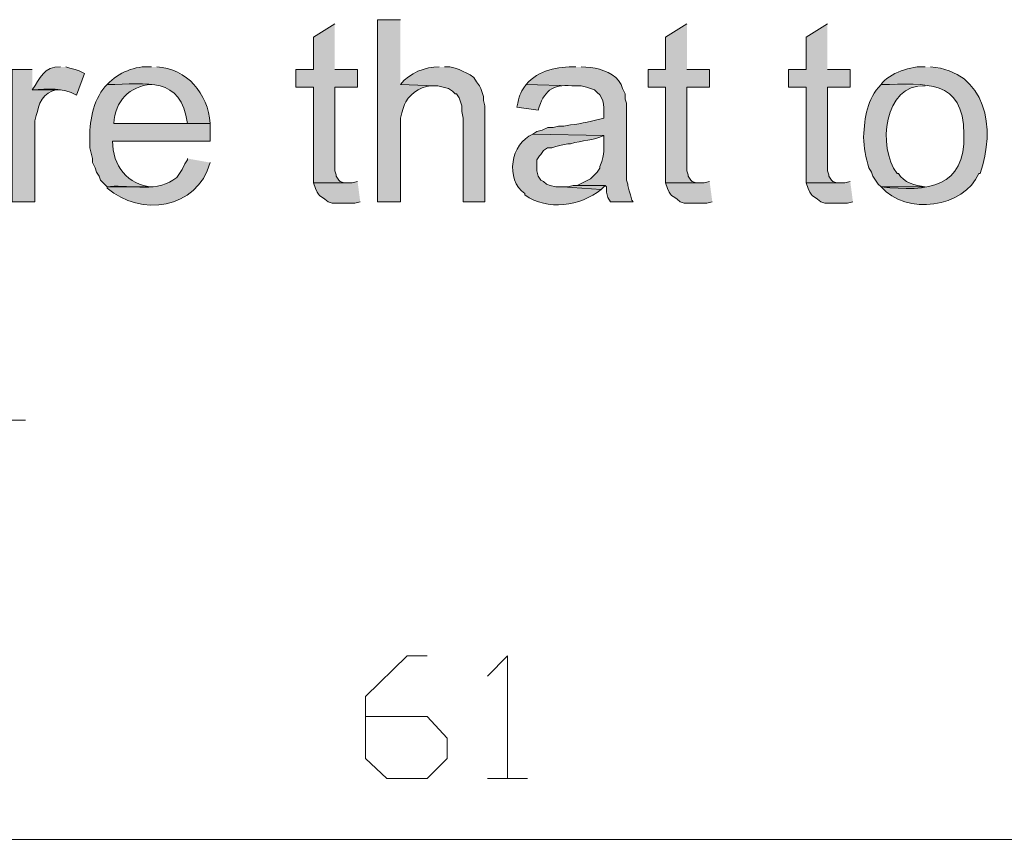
# Model space of a CAD drawing. Header units: inches. Extents: x 1352 to 2050, y -1711 to -1289.
# Tile 27 of 256: x 1429 to 1444, y -1425 to -1412. Entities that reach past the tile are written whole.
import ezdxf

# ---------------------------------------------------------------- set-up
doc = ezdxf.new("R2010")
doc.units = ezdxf.units.IN
doc.header["$MEASUREMENT"] = 0
doc.layers.add('图层 1', color=7, linetype='Continuous')

# ---------------------------------------------------------------- blocks, each defined once
blk = doc.blocks.new('block 5')
at = {"layer": '图层 1', "true_color": 0x221814}
h = blk.add_hatch(color=250, dxfattribs=at)
edge = h.paths.add_edge_path()
edge.add_spline(control_points=[(1434.495, -1412.459), (1434.495, -1412.459), (1434.138, -1412.459), (1434.138, -1412.459), (1434.138, -1412.459), (1434.138, -1415.317), (1434.138, -1415.317), (1434.138, -1415.317), (1434.495, -1415.317), (1434.495, -1415.317), (1434.495, -1415.317), (1434.495, -1414.004), (1434.495, -1414.004), (1434.495, -1414.004), (1434.516, -1413.92), (1434.516, -1413.92), (1434.516, -1413.92), (1434.537, -1413.856), (1434.537, -1413.856), (1434.537, -1413.856), (1434.558, -1413.792), (1434.558, -1413.792), (1434.558, -1413.792), (1434.579, -1413.75), (1434.579, -1413.75), (1434.671, -1413.59), (1434.86, -1413.487), (1435.042, -1413.496), (1435.042, -1413.496), (1434.495, -1413.475), (1434.495, -1413.475)], knot_values=[0, 0, 0, 0, 0.352778, 0.352778, 0.352778, 0.705556, 0.705556, 0.705556, 1.058333, 1.058333, 1.058333, 1.411111, 1.411111, 1.411111, 1.763889, 1.763889, 1.763889, 2.116667, 2.116667, 2.116667, 2.469444, 2.469444, 2.469444, 2.822222, 2.822222, 2.822222, 3.175, 3.175, 3.175, 3.527778, 3.527778, 3.527778, 3.527778], degree=3, periodic=0)
edge.add_line((1434.495, -1413.475), (1434.495, -1412.459))
for points in [[(1433.465, -1412.523), (1433.129, -1412.734), (1433.129, -1413.242), (1432.856, -1413.242), (1432.856, -1413.518), (1433.129, -1413.518), (1433.129, -1415.02), (1433.654, -1415.02), (1433.612, -1415.02), (1433.549, -1414.999), (1433.528, -1414.978), (1433.486, -1414.914), (1433.486, -1414.893), (1433.465, -1414.83), (1433.465, -1413.518), (1433.823, -1413.518), (1433.823, -1413.242), (1433.465, -1413.242)], [(1438.994, -1412.523), (1438.657, -1412.734), (1438.657, -1413.242), (1438.384, -1413.242), (1438.384, -1413.518), (1438.657, -1413.518), (1438.657, -1415.02), (1439.183, -1415.02), (1439.141, -1415.02), (1439.078, -1414.999), (1439.057, -1414.978), (1439.015, -1414.914), (1439.015, -1414.893), (1438.994, -1414.83), (1438.994, -1413.518), (1439.351, -1413.518), (1439.351, -1413.242), (1438.994, -1413.242)], [(1441.201, -1412.523), (1440.865, -1412.734), (1440.865, -1413.242), (1440.591, -1413.242), (1440.591, -1413.518), (1440.865, -1413.518), (1440.865, -1415.02), (1441.39, -1415.02), (1441.348, -1415.02), (1441.285, -1414.999), (1441.264, -1414.978), (1441.222, -1414.914), (1441.222, -1414.893), (1441.201, -1414.83), (1441.201, -1413.518), (1441.559, -1413.518), (1441.559, -1413.242), (1441.201, -1413.242)], [(1437.27, -1415.062), (1437.207, -1415.062), (1437.123, -1415.084), (1437.039, -1415.084), (1437.649, -1415.126), (1437.711, -1415.062)]]:
    blk.add_hatch(color=250, dxfattribs=at).paths.add_polyline_path(points)
h = blk.add_hatch(color=250, dxfattribs=at)
edge = h.paths.add_edge_path()
edge.add_spline(control_points=[(1428.714, -1413.242), (1428.714, -1413.242), (1428.399, -1413.242), (1428.399, -1413.242), (1428.399, -1413.242), (1428.399, -1415.317), (1428.399, -1415.317), (1428.399, -1415.317), (1428.756, -1415.317), (1428.756, -1415.317), (1428.756, -1415.317), (1428.756, -1414.047), (1428.756, -1414.047), (1428.756, -1414.047), (1428.778, -1413.962), (1428.778, -1413.962), (1428.778, -1413.962), (1428.798, -1413.899), (1428.798, -1413.899), (1428.814, -1413.72), (1428.968, -1413.539), (1429.155, -1413.56), (1429.155, -1413.56), (1428.714, -1413.56), (1428.714, -1413.56)], knot_values=[0, 0, 0, 0, 0.352778, 0.352778, 0.352778, 0.705556, 0.705556, 0.705556, 1.058333, 1.058333, 1.058333, 1.411111, 1.411111, 1.411111, 1.763889, 1.763889, 1.763889, 2.116667, 2.116667, 2.116667, 2.469444, 2.469444, 2.469444, 2.822222, 2.822222, 2.822222, 2.822222], degree=3, periodic=0)
edge.add_line((1428.714, -1413.56), (1428.714, -1413.242))
h = blk.add_hatch(color=250, dxfattribs=at)
edge = h.paths.add_edge_path()
edge.add_spline(control_points=[(1429.156, -1413.2), (1428.898, -1413.189), (1428.836, -1413.383), (1428.715, -1413.56), (1428.964, -1413.554), (1429.191, -1413.515), (1429.408, -1413.645), (1429.408, -1413.645), (1429.534, -1413.306), (1429.534, -1413.306), (1429.534, -1413.306), (1429.45, -1413.264), (1429.45, -1413.264), (1429.45, -1413.264), (1429.387, -1413.242), (1429.387, -1413.242), (1429.387, -1413.242), (1429.303, -1413.221), (1429.303, -1413.221), (1429.303, -1413.221), (1429.24, -1413.2), (1429.24, -1413.2)], knot_values=[0, 0, 0, 0, 0.352778, 0.352778, 0.352778, 0.705556, 0.705556, 0.705556, 1.058333, 1.058333, 1.058333, 1.411111, 1.411111, 1.411111, 1.763889, 1.763889, 1.763889, 2.116667, 2.116667, 2.116667, 2.469444, 2.469444, 2.469444, 2.469444], degree=3, periodic=0)
edge.add_line((1429.24, -1413.2), (1429.156, -1413.2))
h = blk.add_hatch(color=250, dxfattribs=at)
edge = h.paths.add_edge_path()
edge.add_spline(control_points=[(1430.585, -1413.2), (1430.324, -1413.178), (1430.071, -1413.29), (1429.892, -1413.475), (1430.535, -1413.478), (1431.048, -1413.333), (1431.153, -1414.089), (1431.153, -1414.089), (1429.997, -1414.089), (1429.997, -1414.089), (1429.997, -1414.089), (1431.51, -1414.089), (1431.51, -1414.089), (1431.475, -1413.615), (1431.144, -1413.231), (1430.669, -1413.2)], knot_values=[0, 0, 0, 0, 0.352778, 0.352778, 0.352778, 0.705556, 0.705556, 0.705556, 1.058333, 1.058333, 1.058333, 1.411111, 1.411111, 1.411111, 1.763889, 1.763889, 1.763889, 1.763889], degree=3, periodic=0)
edge.add_line((1430.669, -1413.2), (1430.585, -1413.2))
h = blk.add_hatch(color=250, dxfattribs=at)
edge = h.paths.add_edge_path()
edge.add_spline(control_points=[(1435.105, -1413.2), (1434.876, -1413.201), (1434.647, -1413.291), (1434.495, -1413.475), (1434.495, -1413.475), (1435.042, -1413.496), (1435.042, -1413.496), (1435.042, -1413.496), (1435.084, -1413.496), (1435.084, -1413.496), (1435.084, -1413.496), (1435.252, -1413.539), (1435.252, -1413.539), (1435.252, -1413.539), (1435.315, -1413.581), (1435.315, -1413.581), (1435.315, -1413.581), (1435.357, -1413.623), (1435.357, -1413.623), (1435.357, -1413.623), (1435.378, -1413.623), (1435.378, -1413.623), (1435.378, -1413.623), (1435.42, -1413.687), (1435.42, -1413.687), (1435.42, -1413.687), (1435.441, -1413.75), (1435.441, -1413.75), (1435.441, -1413.75), (1435.462, -1413.813), (1435.462, -1413.813), (1435.462, -1413.813), (1435.462, -1413.898), (1435.462, -1413.898), (1435.462, -1413.898), (1435.483, -1414.004), (1435.483, -1414.004), (1435.483, -1414.004), (1435.483, -1415.317), (1435.483, -1415.317), (1435.483, -1415.317), (1435.82, -1415.317), (1435.82, -1415.317), (1435.82, -1415.317), (1435.82, -1413.813), (1435.82, -1413.813), (1435.82, -1413.813), (1435.798, -1413.729), (1435.798, -1413.729), (1435.798, -1413.729), (1435.798, -1413.665), (1435.798, -1413.665), (1435.798, -1413.665), (1435.778, -1413.602), (1435.778, -1413.602), (1435.778, -1413.602), (1435.756, -1413.539), (1435.756, -1413.539), (1435.756, -1413.539), (1435.736, -1413.496), (1435.736, -1413.496), (1435.736, -1413.496), (1435.693, -1413.433), (1435.693, -1413.433), (1435.693, -1413.433), (1435.651, -1413.369), (1435.651, -1413.369), (1435.651, -1413.369), (1435.589, -1413.327), (1435.589, -1413.327), (1435.589, -1413.327), (1435.42, -1413.242), (1435.42, -1413.242), (1435.42, -1413.242), (1435.357, -1413.221), (1435.357, -1413.221), (1435.357, -1413.221), (1435.273, -1413.2), (1435.273, -1413.2), (1435.273, -1413.2), (1435.189, -1413.2), (1435.189, -1413.2)], knot_values=[0, 0, 0, 0, 0.352778, 0.352778, 0.352778, 0.705556, 0.705556, 0.705556, 1.058333, 1.058333, 1.058333, 1.411111, 1.411111, 1.411111, 1.763889, 1.763889, 1.763889, 2.116667, 2.116667, 2.116667, 2.469444, 2.469444, 2.469444, 2.822222, 2.822222, 2.822222, 3.175, 3.175, 3.175, 3.527778, 3.527778, 3.527778, 3.880556, 3.880556, 3.880556, 4.233333, 4.233333, 4.233333, 4.586111, 4.586111, 4.586111, 4.938889, 4.938889, 4.938889, 5.291667, 5.291667, 5.291667, 5.644444, 5.644444, 5.644444, 5.997222, 5.997222, 5.997222, 6.35, 6.35, 6.35, 6.702778, 6.702778, 6.702778, 7.055556, 7.055556, 7.055556, 7.408333, 7.408333, 7.408333, 7.761111, 7.761111, 7.761111, 8.113889, 8.113889, 8.113889, 8.466667, 8.466667, 8.466667, 8.819444, 8.819444, 8.819444, 9.172222, 9.172222, 9.172222, 9.525, 9.525, 9.525, 9.525], degree=3, periodic=0)
edge.add_line((1435.189, -1413.2), (1435.105, -1413.2))
h = blk.add_hatch(color=250, dxfattribs=at)
edge = h.paths.add_edge_path()
edge.add_spline(control_points=[(1437.249, -1413.2), (1436.972, -1413.193), (1436.658, -1413.249), (1436.471, -1413.475), (1436.471, -1413.475), (1437.186, -1413.496), (1437.186, -1413.496), (1437.186, -1413.496), (1437.333, -1413.496), (1437.333, -1413.496), (1437.333, -1413.496), (1437.417, -1413.517), (1437.417, -1413.517), (1437.417, -1413.517), (1437.543, -1413.56), (1437.543, -1413.56), (1437.543, -1413.56), (1437.585, -1413.602), (1437.585, -1413.602), (1437.713, -1413.694), (1437.689, -1413.866), (1437.69, -1414.004), (1437.516, -1414.043), (1437.346, -1414.094), (1437.165, -1414.11), (1437.165, -1414.11), (1437.06, -1414.131), (1437.06, -1414.131), (1437.06, -1414.131), (1436.976, -1414.131), (1436.976, -1414.131), (1436.976, -1414.131), (1436.892, -1414.152), (1436.892, -1414.152), (1436.892, -1414.152), (1436.808, -1414.152), (1436.808, -1414.152), (1436.808, -1414.152), (1436.723, -1414.194), (1436.723, -1414.194), (1436.723, -1414.194), (1436.639, -1414.216), (1436.639, -1414.216), (1436.639, -1414.216), (1436.576, -1414.258), (1436.576, -1414.258), (1436.576, -1414.258), (1437.69, -1414.28), (1437.69, -1414.28), (1437.684, -1414.529), (1437.718, -1414.523), (1437.628, -1414.766), (1437.628, -1414.766), (1437.628, -1414.788), (1437.628, -1414.788), (1437.628, -1414.788), (1437.585, -1414.851), (1437.585, -1414.851), (1437.585, -1414.851), (1437.48, -1414.957), (1437.48, -1414.957), (1437.48, -1414.957), (1437.27, -1415.062), (1437.27, -1415.062), (1437.27, -1415.062), (1437.712, -1415.062), (1437.712, -1415.062), (1437.712, -1415.062), (1437.733, -1415.084), (1437.733, -1415.084), (1437.733, -1415.084), (1437.733, -1415.169), (1437.733, -1415.169), (1437.733, -1415.169), (1437.753, -1415.253), (1437.753, -1415.253), (1437.753, -1415.253), (1437.795, -1415.317), (1437.795, -1415.317), (1437.795, -1415.317), (1438.153, -1415.317), (1438.153, -1415.317), (1438.153, -1415.317), (1438.132, -1415.295), (1438.132, -1415.295), (1438.132, -1415.295), (1438.111, -1415.211), (1438.111, -1415.211), (1438.111, -1415.211), (1438.09, -1415.147), (1438.09, -1415.147), (1438.09, -1415.147), (1438.069, -1415.062), (1438.069, -1415.062), (1438.069, -1415.062), (1438.069, -1415.042), (1438.069, -1415.042), (1438.069, -1415.042), (1438.048, -1414.978), (1438.048, -1414.978), (1438.048, -1414.978), (1438.048, -1414.936), (1438.048, -1414.936), (1438.048, -1414.936), (1438.048, -1413.856), (1438.048, -1413.856), (1438.048, -1413.856), (1438.048, -1413.772), (1438.048, -1413.772), (1438.048, -1413.772), (1438.027, -1413.708), (1438.027, -1413.708), (1438.027, -1413.708), (1438.027, -1413.623), (1438.027, -1413.623), (1438.027, -1413.623), (1437.985, -1413.539), (1437.985, -1413.539), (1437.985, -1413.539), (1437.963, -1413.475), (1437.963, -1413.475), (1437.963, -1413.475), (1437.922, -1413.412), (1437.922, -1413.412), (1437.922, -1413.412), (1437.88, -1413.369), (1437.88, -1413.369), (1437.722, -1413.243), (1437.531, -1413.203), (1437.333, -1413.2)], knot_values=[0, 0, 0, 0, 0.352778, 0.352778, 0.352778, 0.705556, 0.705556, 0.705556, 1.058333, 1.058333, 1.058333, 1.411111, 1.411111, 1.411111, 1.763889, 1.763889, 1.763889, 2.116667, 2.116667, 2.116667, 2.469444, 2.469444, 2.469444, 2.822222, 2.822222, 2.822222, 3.175, 3.175, 3.175, 3.527778, 3.527778, 3.527778, 3.880556, 3.880556, 3.880556, 4.233333, 4.233333, 4.233333, 4.586111, 4.586111, 4.586111, 4.938889, 4.938889, 4.938889, 5.291667, 5.291667, 5.291667, 5.644444, 5.644444, 5.644444, 5.997222, 5.997222, 5.997222, 6.35, 6.35, 6.35, 6.702778, 6.702778, 6.702778, 7.055556, 7.055556, 7.055556, 7.408333, 7.408333, 7.408333, 7.761111, 7.761111, 7.761111, 8.113889, 8.113889, 8.113889, 8.466667, 8.466667, 8.466667, 8.819444, 8.819444, 8.819444, 9.172222, 9.172222, 9.172222, 9.525, 9.525, 9.525, 9.877778, 9.877778, 9.877778, 10.230556, 10.230556, 10.230556, 10.583333, 10.583333, 10.583333, 10.936111, 10.936111, 10.936111, 11.288889, 11.288889, 11.288889, 11.641667, 11.641667, 11.641667, 11.994444, 11.994444, 11.994444, 12.347222, 12.347222, 12.347222, 12.7, 12.7, 12.7, 13.052778, 13.052778, 13.052778, 13.405556, 13.405556, 13.405556, 13.758333, 13.758333, 13.758333, 14.111111, 14.111111, 14.111111, 14.463889, 14.463889, 14.463889, 14.816667, 14.816667, 14.816667, 15.169444, 15.169444, 15.169444, 15.169444], degree=3, periodic=0)
edge.add_line((1437.333, -1413.2), (1437.249, -1413.2))
h = blk.add_hatch(color=250, dxfattribs=at)
edge = h.paths.add_edge_path()
edge.add_spline(control_points=[(1442.736, -1413.2), (1442.535, -1413.174), (1442.162, -1413.303), (1442.042, -1413.475), (1442.756, -1413.477), (1443.332, -1413.372), (1443.345, -1414.258), (1443.369, -1415.103), (1442.783, -1415.163), (1442.042, -1415.084), (1442.429, -1415.534), (1443.354, -1415.417), (1443.577, -1414.872), (1443.577, -1414.872), (1443.597, -1414.872), (1443.597, -1414.872), (1443.854, -1414.171), (1443.694, -1413.265), (1442.819, -1413.2)], knot_values=[0, 0, 0, 0, 0.352778, 0.352778, 0.352778, 0.705556, 0.705556, 0.705556, 1.058333, 1.058333, 1.058333, 1.411111, 1.411111, 1.411111, 1.763889, 1.763889, 1.763889, 2.116667, 2.116667, 2.116667, 2.116667], degree=3, periodic=0)
edge.add_line((1442.819, -1413.2), (1442.736, -1413.2))
h = blk.add_hatch(color=250, dxfattribs=at)
edge = h.paths.add_edge_path()
edge.add_spline(control_points=[(1429.892, -1413.475), (1429.693, -1413.667), (1429.608, -1414.032), (1429.619, -1414.301), (1429.619, -1414.301), (1429.619, -1414.47), (1429.619, -1414.47), (1429.619, -1414.47), (1429.661, -1414.639), (1429.661, -1414.639), (1429.661, -1414.639), (1429.661, -1414.703), (1429.661, -1414.703), (1429.661, -1414.703), (1429.702, -1414.787), (1429.702, -1414.787), (1429.702, -1414.787), (1429.723, -1414.851), (1429.723, -1414.851), (1429.723, -1414.851), (1429.766, -1414.914), (1429.766, -1414.914), (1429.766, -1414.914), (1429.786, -1414.978), (1429.786, -1414.978), (1429.786, -1414.978), (1429.892, -1415.084), (1429.892, -1415.084), (1429.892, -1415.084), (1430.606, -1415.084), (1430.606, -1415.084), (1430.206, -1415.06), (1429.978, -1414.751), (1429.975, -1414.364), (1429.975, -1414.364), (1431.51, -1414.364), (1431.51, -1414.364), (1431.51, -1414.364), (1431.51, -1414.089), (1431.51, -1414.089), (1431.51, -1414.089), (1429.997, -1414.089), (1429.997, -1414.089), (1430.011, -1413.739), (1430.239, -1413.501), (1430.585, -1413.475)], knot_values=[0, 0, 0, 0, 0.352778, 0.352778, 0.352778, 0.705556, 0.705556, 0.705556, 1.058333, 1.058333, 1.058333, 1.411111, 1.411111, 1.411111, 1.763889, 1.763889, 1.763889, 2.116667, 2.116667, 2.116667, 2.469444, 2.469444, 2.469444, 2.822222, 2.822222, 2.822222, 3.175, 3.175, 3.175, 3.527778, 3.527778, 3.527778, 3.880556, 3.880556, 3.880556, 4.233333, 4.233333, 4.233333, 4.586111, 4.586111, 4.586111, 4.938889, 4.938889, 4.938889, 5.291667, 5.291667, 5.291667, 5.291667], degree=3, periodic=0)
edge.add_line((1430.585, -1413.475), (1429.892, -1413.475))
h = blk.add_hatch(color=250, dxfattribs=at)
edge = h.paths.add_edge_path()
edge.add_spline(control_points=[(1436.471, -1413.475), (1436.348, -1413.646), (1436.378, -1413.634), (1436.324, -1413.835), (1436.324, -1413.835), (1436.66, -1413.878), (1436.66, -1413.878), (1436.742, -1413.586), (1436.88, -1413.468), (1437.186, -1413.496)], knot_values=[0, 0, 0, 0, 0.352778, 0.352778, 0.352778, 0.705556, 0.705556, 0.705556, 1.058333, 1.058333, 1.058333, 1.058333], degree=3, periodic=0)
edge.add_line((1437.186, -1413.496), (1436.471, -1413.475))
h = blk.add_hatch(color=250, dxfattribs=at)
edge = h.paths.add_edge_path()
edge.add_spline(control_points=[(1442.042, -1413.475), (1441.82, -1413.72), (1441.783, -1413.977), (1441.769, -1414.301), (1441.774, -1414.473), (1441.802, -1414.622), (1441.853, -1414.787), (1441.853, -1414.787), (1441.895, -1414.851), (1441.895, -1414.851), (1441.895, -1414.851), (1441.916, -1414.914), (1441.916, -1414.914), (1441.916, -1414.914), (1442, -1415.041), (1442, -1415.041), (1442, -1415.041), (1442.042, -1415.084), (1442.042, -1415.084), (1442.042, -1415.084), (1442.735, -1415.084), (1442.735, -1415.084), (1442.584, -1415.059), (1442.397, -1415.02), (1442.315, -1414.872), (1442.315, -1414.872), (1442.294, -1414.872), (1442.294, -1414.872), (1441.982, -1414.464), (1442.082, -1413.467), (1442.735, -1413.496)], knot_values=[0, 0, 0, 0, 0.352778, 0.352778, 0.352778, 0.705556, 0.705556, 0.705556, 1.058333, 1.058333, 1.058333, 1.411111, 1.411111, 1.411111, 1.763889, 1.763889, 1.763889, 2.116667, 2.116667, 2.116667, 2.469444, 2.469444, 2.469444, 2.822222, 2.822222, 2.822222, 3.175, 3.175, 3.175, 3.527778, 3.527778, 3.527778, 3.527778], degree=3, periodic=0)
edge.add_line((1442.735, -1413.496), (1442.042, -1413.475))
h = blk.add_hatch(color=250, dxfattribs=at)
edge = h.paths.add_edge_path()
edge.add_spline(control_points=[(1436.576, -1414.258), (1436.227, -1414.39), (1436.135, -1414.976), (1436.45, -1415.19), (1436.45, -1415.19), (1436.45, -1415.211), (1436.45, -1415.211), (1436.804, -1415.465), (1437.318, -1415.388), (1437.649, -1415.126), (1437.649, -1415.126), (1437.039, -1415.084), (1437.039, -1415.084), (1437.039, -1415.084), (1436.934, -1415.084), (1436.934, -1415.084), (1436.934, -1415.084), (1436.849, -1415.062), (1436.849, -1415.062), (1436.849, -1415.062), (1436.787, -1415.042), (1436.787, -1415.042), (1436.787, -1415.042), (1436.745, -1414.999), (1436.745, -1414.999), (1436.745, -1414.999), (1436.702, -1414.978), (1436.702, -1414.978), (1436.702, -1414.978), (1436.66, -1414.914), (1436.66, -1414.914), (1436.66, -1414.914), (1436.64, -1414.83), (1436.64, -1414.83), (1436.64, -1414.83), (1436.64, -1414.661), (1436.64, -1414.661), (1436.64, -1414.661), (1436.682, -1414.597), (1436.682, -1414.597), (1436.682, -1414.597), (1436.702, -1414.575), (1436.702, -1414.575), (1436.702, -1414.575), (1436.745, -1414.512), (1436.745, -1414.512), (1436.745, -1414.512), (1436.807, -1414.47), (1436.807, -1414.47), (1436.807, -1414.47), (1436.871, -1414.47), (1436.871, -1414.47), (1436.871, -1414.47), (1436.934, -1414.449), (1436.934, -1414.449), (1436.934, -1414.449), (1437.018, -1414.427), (1437.018, -1414.427), (1437.018, -1414.427), (1437.123, -1414.407), (1437.123, -1414.407), (1437.123, -1414.407), (1437.165, -1414.407), (1437.165, -1414.407), (1437.357, -1414.352), (1437.523, -1414.354), (1437.69, -1414.28)], knot_values=[0, 0, 0, 0, 0.352778, 0.352778, 0.352778, 0.705556, 0.705556, 0.705556, 1.058333, 1.058333, 1.058333, 1.411111, 1.411111, 1.411111, 1.763889, 1.763889, 1.763889, 2.116667, 2.116667, 2.116667, 2.469444, 2.469444, 2.469444, 2.822222, 2.822222, 2.822222, 3.175, 3.175, 3.175, 3.527778, 3.527778, 3.527778, 3.880556, 3.880556, 3.880556, 4.233333, 4.233333, 4.233333, 4.586111, 4.586111, 4.586111, 4.938889, 4.938889, 4.938889, 5.291667, 5.291667, 5.291667, 5.644444, 5.644444, 5.644444, 5.997222, 5.997222, 5.997222, 6.35, 6.35, 6.35, 6.702778, 6.702778, 6.702778, 7.055556, 7.055556, 7.055556, 7.408333, 7.408333, 7.408333, 7.761111, 7.761111, 7.761111, 7.761111], degree=3, periodic=0)
edge.add_line((1437.69, -1414.28), (1436.576, -1414.258))
h = blk.add_hatch(color=250, dxfattribs=at)
edge = h.paths.add_edge_path()
edge.add_spline(control_points=[(1431.153, -1414.639), (1431.153, -1414.639), (1431.153, -1414.66), (1431.153, -1414.66), (1431.153, -1414.66), (1431.111, -1414.724), (1431.111, -1414.724), (1431.111, -1414.724), (1431.069, -1414.809), (1431.069, -1414.809), (1431.069, -1414.809), (1431.027, -1414.872), (1431.027, -1414.872), (1431.027, -1414.872), (1430.984, -1414.936), (1430.984, -1414.936), (1430.984, -1414.936), (1430.922, -1414.978), (1430.922, -1414.978), (1430.644, -1415.175), (1430.163, -1415.039), (1429.892, -1415.084), (1429.892, -1415.084), (1429.892, -1415.105), (1429.892, -1415.105), (1430.416, -1415.554), (1431.3, -1415.44), (1431.51, -1414.703)], knot_values=[0, 0, 0, 0, 0.352778, 0.352778, 0.352778, 0.705556, 0.705556, 0.705556, 1.058333, 1.058333, 1.058333, 1.411111, 1.411111, 1.411111, 1.763889, 1.763889, 1.763889, 2.116667, 2.116667, 2.116667, 2.469444, 2.469444, 2.469444, 2.822222, 2.822222, 2.822222, 3.175, 3.175, 3.175, 3.175], degree=3, periodic=0)
edge.add_line((1431.51, -1414.703), (1431.153, -1414.639))
h = blk.add_hatch(color=250, dxfattribs=at)
edge = h.paths.add_edge_path()
edge.add_spline(control_points=[(1433.823, -1414.999), (1433.823, -1414.999), (1433.738, -1415.02), (1433.738, -1415.02), (1433.738, -1415.02), (1433.129, -1415.02), (1433.129, -1415.02), (1433.232, -1415.302), (1433.208, -1415.175), (1433.36, -1415.317), (1433.36, -1415.317), (1433.423, -1415.338), (1433.423, -1415.338), (1433.423, -1415.338), (1433.781, -1415.338), (1433.781, -1415.338), (1433.781, -1415.338), (1433.865, -1415.317), (1433.865, -1415.317)], knot_values=[0, 0, 0, 0, 0.352778, 0.352778, 0.352778, 0.705556, 0.705556, 0.705556, 1.058333, 1.058333, 1.058333, 1.411111, 1.411111, 1.411111, 1.763889, 1.763889, 1.763889, 2.116667, 2.116667, 2.116667, 2.116667], degree=3, periodic=0)
edge.add_line((1433.865, -1415.317), (1433.823, -1414.999))
h = blk.add_hatch(color=250, dxfattribs=at)
edge = h.paths.add_edge_path()
edge.add_spline(control_points=[(1439.351, -1414.999), (1439.351, -1414.999), (1439.267, -1415.02), (1439.267, -1415.02), (1439.267, -1415.02), (1438.657, -1415.02), (1438.657, -1415.02), (1438.761, -1415.302), (1438.737, -1415.175), (1438.888, -1415.317), (1438.888, -1415.317), (1438.952, -1415.338), (1438.952, -1415.338), (1438.952, -1415.338), (1439.309, -1415.338), (1439.309, -1415.338), (1439.309, -1415.338), (1439.393, -1415.317), (1439.393, -1415.317)], knot_values=[0, 0, 0, 0, 0.352778, 0.352778, 0.352778, 0.705556, 0.705556, 0.705556, 1.058333, 1.058333, 1.058333, 1.411111, 1.411111, 1.411111, 1.763889, 1.763889, 1.763889, 2.116667, 2.116667, 2.116667, 2.116667], degree=3, periodic=0)
edge.add_line((1439.393, -1415.317), (1439.351, -1414.999))
h = blk.add_hatch(color=250, dxfattribs=at)
edge = h.paths.add_edge_path()
edge.add_spline(control_points=[(1441.559, -1414.999), (1441.559, -1414.999), (1441.474, -1415.02), (1441.474, -1415.02), (1441.474, -1415.02), (1440.865, -1415.02), (1440.865, -1415.02), (1440.968, -1415.302), (1440.944, -1415.175), (1441.096, -1415.317), (1441.096, -1415.317), (1441.159, -1415.338), (1441.159, -1415.338), (1441.159, -1415.338), (1441.516, -1415.338), (1441.516, -1415.338), (1441.516, -1415.338), (1441.601, -1415.317), (1441.601, -1415.317)], knot_values=[0, 0, 0, 0, 0.352778, 0.352778, 0.352778, 0.705556, 0.705556, 0.705556, 1.058333, 1.058333, 1.058333, 1.411111, 1.411111, 1.411111, 1.763889, 1.763889, 1.763889, 2.116667, 2.116667, 2.116667, 2.116667], degree=3, periodic=0)
edge.add_line((1441.601, -1415.317), (1441.559, -1414.999))
at = {"layer": '图层 1', "lineweight": 0}
for points in [[(1433.465, -1412.523), (1433.129, -1412.734), (1433.129, -1413.242), (1432.856, -1413.242), (1432.856, -1413.518), (1433.129, -1413.518), (1433.129, -1415.02), (1433.654, -1415.02), (1433.612, -1415.02), (1433.549, -1414.999), (1433.528, -1414.978), (1433.486, -1414.914), (1433.486, -1414.893), (1433.465, -1414.83), (1433.465, -1413.518), (1433.823, -1413.518), (1433.823, -1413.242), (1433.465, -1413.242)], [(1438.994, -1412.523), (1438.657, -1412.734), (1438.657, -1413.242), (1438.384, -1413.242), (1438.384, -1413.518), (1438.657, -1413.518), (1438.657, -1415.02), (1439.183, -1415.02), (1439.141, -1415.02), (1439.078, -1414.999), (1439.057, -1414.978), (1439.015, -1414.914), (1439.015, -1414.893), (1438.994, -1414.83), (1438.994, -1413.518), (1439.351, -1413.518), (1439.351, -1413.242), (1438.994, -1413.242)], [(1441.201, -1412.523), (1440.865, -1412.734), (1440.865, -1413.242), (1440.591, -1413.242), (1440.591, -1413.518), (1440.865, -1413.518), (1440.865, -1415.02), (1441.39, -1415.02), (1441.348, -1415.02), (1441.285, -1414.999), (1441.264, -1414.978), (1441.222, -1414.914), (1441.222, -1414.893), (1441.201, -1414.83), (1441.201, -1413.518), (1441.559, -1413.518), (1441.559, -1413.242), (1441.201, -1413.242)], [(1437.27, -1415.062), (1437.207, -1415.062), (1437.123, -1415.084), (1437.039, -1415.084), (1437.649, -1415.126), (1437.711, -1415.062)]]:
    blk.add_lwpolyline(points, dxfattribs=at)
at = {"layer": '图层 1', "color": 250, "lineweight": 18, "true_color": 0x221814}
for points in [[(1426.213, -1418.746), (1428.609, -1418.746)], [(1433.949, -1423.402), (1434.916, -1423.402), (1435.231, -1423.741), (1435.231, -1424.058), (1434.916, -1424.376), (1434.285, -1424.376), (1433.949, -1424.058), (1433.949, -1423.085), (1434.6, -1422.45), (1434.916, -1422.45)], [(1435.861, -1422.767), (1436.177, -1422.45), (1436.177, -1424.376)], [(1435.861, -1424.376), (1436.492, -1424.376)], [(1424.804, -1425.329), (1447.655, -1425.329)]]:
    blk.add_lwpolyline(points, dxfattribs=at)
at = {"layer": '图层 1', "lineweight": 0}
for points, knots in [([(1434.495, -1412.459), (1434.495, -1412.459), (1434.138, -1412.459), (1434.138, -1412.459), (1434.138, -1412.459), (1434.138, -1415.317), (1434.138, -1415.317), (1434.138, -1415.317), (1434.495, -1415.317), (1434.495, -1415.317), (1434.495, -1415.317), (1434.495, -1414.004), (1434.495, -1414.004), (1434.495, -1414.004), (1434.516, -1413.92), (1434.516, -1413.92), (1434.516, -1413.92), (1434.537, -1413.856), (1434.537, -1413.856), (1434.537, -1413.856), (1434.558, -1413.792), (1434.558, -1413.792), (1434.558, -1413.792), (1434.579, -1413.75), (1434.579, -1413.75), (1434.671, -1413.59), (1434.86, -1413.487), (1435.042, -1413.496), (1435.042, -1413.496), (1434.495, -1413.475), (1434.495, -1413.475)], [0, 0, 0, 0, 1, 1, 1, 2, 2, 2, 3, 3, 3, 4, 4, 4, 5, 5, 5, 6, 6, 6, 7, 7, 7, 8, 8, 8, 9, 9, 9, 10, 10, 10, 10]), ([(1428.714, -1413.242), (1428.714, -1413.242), (1428.399, -1413.242), (1428.399, -1413.242), (1428.399, -1413.242), (1428.399, -1415.317), (1428.399, -1415.317), (1428.399, -1415.317), (1428.756, -1415.317), (1428.756, -1415.317), (1428.756, -1415.317), (1428.756, -1414.047), (1428.756, -1414.047), (1428.756, -1414.047), (1428.778, -1413.962), (1428.778, -1413.962), (1428.778, -1413.962), (1428.798, -1413.899), (1428.798, -1413.899), (1428.814, -1413.72), (1428.968, -1413.539), (1429.155, -1413.56), (1429.155, -1413.56), (1428.714, -1413.56), (1428.714, -1413.56)], [0, 0, 0, 0, 1, 1, 1, 2, 2, 2, 3, 3, 3, 4, 4, 4, 5, 5, 5, 6, 6, 6, 7, 7, 7, 8, 8, 8, 8]), ([(1429.156, -1413.2), (1428.898, -1413.189), (1428.836, -1413.383), (1428.715, -1413.56), (1428.964, -1413.554), (1429.191, -1413.515), (1429.408, -1413.645), (1429.408, -1413.645), (1429.534, -1413.306), (1429.534, -1413.306), (1429.534, -1413.306), (1429.45, -1413.264), (1429.45, -1413.264), (1429.45, -1413.264), (1429.387, -1413.242), (1429.387, -1413.242), (1429.387, -1413.242), (1429.303, -1413.221), (1429.303, -1413.221), (1429.303, -1413.221), (1429.24, -1413.2), (1429.24, -1413.2)], [0, 0, 0, 0, 1, 1, 1, 2, 2, 2, 3, 3, 3, 4, 4, 4, 5, 5, 5, 6, 6, 6, 7, 7, 7, 7]), ([(1430.585, -1413.2), (1430.324, -1413.178), (1430.071, -1413.29), (1429.892, -1413.475), (1430.535, -1413.478), (1431.048, -1413.333), (1431.153, -1414.089), (1431.153, -1414.089), (1429.997, -1414.089), (1429.997, -1414.089), (1429.997, -1414.089), (1431.51, -1414.089), (1431.51, -1414.089), (1431.475, -1413.615), (1431.144, -1413.231), (1430.669, -1413.2)], [0, 0, 0, 0, 1, 1, 1, 2, 2, 2, 3, 3, 3, 4, 4, 4, 5, 5, 5, 5]), ([(1435.105, -1413.2), (1434.876, -1413.201), (1434.647, -1413.291), (1434.495, -1413.475), (1434.495, -1413.475), (1435.042, -1413.496), (1435.042, -1413.496), (1435.042, -1413.496), (1435.084, -1413.496), (1435.084, -1413.496), (1435.084, -1413.496), (1435.252, -1413.539), (1435.252, -1413.539), (1435.252, -1413.539), (1435.315, -1413.581), (1435.315, -1413.581), (1435.315, -1413.581), (1435.357, -1413.623), (1435.357, -1413.623), (1435.357, -1413.623), (1435.378, -1413.623), (1435.378, -1413.623), (1435.378, -1413.623), (1435.42, -1413.687), (1435.42, -1413.687), (1435.42, -1413.687), (1435.441, -1413.75), (1435.441, -1413.75), (1435.441, -1413.75), (1435.462, -1413.813), (1435.462, -1413.813), (1435.462, -1413.813), (1435.462, -1413.898), (1435.462, -1413.898), (1435.462, -1413.898), (1435.483, -1414.004), (1435.483, -1414.004), (1435.483, -1414.004), (1435.483, -1415.317), (1435.483, -1415.317), (1435.483, -1415.317), (1435.82, -1415.317), (1435.82, -1415.317), (1435.82, -1415.317), (1435.82, -1413.813), (1435.82, -1413.813), (1435.82, -1413.813), (1435.798, -1413.729), (1435.798, -1413.729), (1435.798, -1413.729), (1435.798, -1413.665), (1435.798, -1413.665), (1435.798, -1413.665), (1435.778, -1413.602), (1435.778, -1413.602), (1435.778, -1413.602), (1435.756, -1413.539), (1435.756, -1413.539), (1435.756, -1413.539), (1435.736, -1413.496), (1435.736, -1413.496), (1435.736, -1413.496), (1435.693, -1413.433), (1435.693, -1413.433), (1435.693, -1413.433), (1435.651, -1413.369), (1435.651, -1413.369), (1435.651, -1413.369), (1435.589, -1413.327), (1435.589, -1413.327), (1435.589, -1413.327), (1435.42, -1413.242), (1435.42, -1413.242), (1435.42, -1413.242), (1435.357, -1413.221), (1435.357, -1413.221), (1435.357, -1413.221), (1435.273, -1413.2), (1435.273, -1413.2), (1435.273, -1413.2), (1435.189, -1413.2), (1435.189, -1413.2)], [0, 0, 0, 0, 1, 1, 1, 2, 2, 2, 3, 3, 3, 4, 4, 4, 5, 5, 5, 6, 6, 6, 7, 7, 7, 8, 8, 8, 9, 9, 9, 10, 10, 10, 11, 11, 11, 12, 12, 12, 13, 13, 13, 14, 14, 14, 15, 15, 15, 16, 16, 16, 17, 17, 17, 18, 18, 18, 19, 19, 19, 20, 20, 20, 21, 21, 21, 22, 22, 22, 23, 23, 23, 24, 24, 24, 25, 25, 25, 26, 26, 26, 27, 27, 27, 27]), ([(1437.249, -1413.2), (1436.972, -1413.193), (1436.658, -1413.249), (1436.471, -1413.475), (1436.471, -1413.475), (1437.186, -1413.496), (1437.186, -1413.496), (1437.186, -1413.496), (1437.333, -1413.496), (1437.333, -1413.496), (1437.333, -1413.496), (1437.417, -1413.517), (1437.417, -1413.517), (1437.417, -1413.517), (1437.543, -1413.56), (1437.543, -1413.56), (1437.543, -1413.56), (1437.585, -1413.602), (1437.585, -1413.602), (1437.713, -1413.694), (1437.689, -1413.866), (1437.69, -1414.004), (1437.516, -1414.043), (1437.346, -1414.094), (1437.165, -1414.11), (1437.165, -1414.11), (1437.06, -1414.131), (1437.06, -1414.131), (1437.06, -1414.131), (1436.976, -1414.131), (1436.976, -1414.131), (1436.976, -1414.131), (1436.892, -1414.152), (1436.892, -1414.152), (1436.892, -1414.152), (1436.808, -1414.152), (1436.808, -1414.152), (1436.808, -1414.152), (1436.723, -1414.194), (1436.723, -1414.194), (1436.723, -1414.194), (1436.639, -1414.216), (1436.639, -1414.216), (1436.639, -1414.216), (1436.576, -1414.258), (1436.576, -1414.258), (1436.576, -1414.258), (1437.69, -1414.28), (1437.69, -1414.28), (1437.684, -1414.529), (1437.718, -1414.523), (1437.628, -1414.766), (1437.628, -1414.766), (1437.628, -1414.788), (1437.628, -1414.788), (1437.628, -1414.788), (1437.585, -1414.851), (1437.585, -1414.851), (1437.585, -1414.851), (1437.48, -1414.957), (1437.48, -1414.957), (1437.48, -1414.957), (1437.27, -1415.062), (1437.27, -1415.062), (1437.27, -1415.062), (1437.712, -1415.062), (1437.712, -1415.062), (1437.712, -1415.062), (1437.733, -1415.084), (1437.733, -1415.084), (1437.733, -1415.084), (1437.733, -1415.169), (1437.733, -1415.169), (1437.733, -1415.169), (1437.753, -1415.253), (1437.753, -1415.253), (1437.753, -1415.253), (1437.795, -1415.317), (1437.795, -1415.317), (1437.795, -1415.317), (1438.153, -1415.317), (1438.153, -1415.317), (1438.153, -1415.317), (1438.132, -1415.295), (1438.132, -1415.295), (1438.132, -1415.295), (1438.111, -1415.211), (1438.111, -1415.211), (1438.111, -1415.211), (1438.09, -1415.147), (1438.09, -1415.147), (1438.09, -1415.147), (1438.069, -1415.062), (1438.069, -1415.062), (1438.069, -1415.062), (1438.069, -1415.042), (1438.069, -1415.042), (1438.069, -1415.042), (1438.048, -1414.978), (1438.048, -1414.978), (1438.048, -1414.978), (1438.048, -1414.936), (1438.048, -1414.936), (1438.048, -1414.936), (1438.048, -1413.856), (1438.048, -1413.856), (1438.048, -1413.856), (1438.048, -1413.772), (1438.048, -1413.772), (1438.048, -1413.772), (1438.027, -1413.708), (1438.027, -1413.708), (1438.027, -1413.708), (1438.027, -1413.623), (1438.027, -1413.623), (1438.027, -1413.623), (1437.985, -1413.539), (1437.985, -1413.539), (1437.985, -1413.539), (1437.963, -1413.475), (1437.963, -1413.475), (1437.963, -1413.475), (1437.922, -1413.412), (1437.922, -1413.412), (1437.922, -1413.412), (1437.88, -1413.369), (1437.88, -1413.369), (1437.722, -1413.243), (1437.531, -1413.203), (1437.333, -1413.2)], [0, 0, 0, 0, 1, 1, 1, 2, 2, 2, 3, 3, 3, 4, 4, 4, 5, 5, 5, 6, 6, 6, 7, 7, 7, 8, 8, 8, 9, 9, 9, 10, 10, 10, 11, 11, 11, 12, 12, 12, 13, 13, 13, 14, 14, 14, 15, 15, 15, 16, 16, 16, 17, 17, 17, 18, 18, 18, 19, 19, 19, 20, 20, 20, 21, 21, 21, 22, 22, 22, 23, 23, 23, 24, 24, 24, 25, 25, 25, 26, 26, 26, 27, 27, 27, 28, 28, 28, 29, 29, 29, 30, 30, 30, 31, 31, 31, 32, 32, 32, 33, 33, 33, 34, 34, 34, 35, 35, 35, 36, 36, 36, 37, 37, 37, 38, 38, 38, 39, 39, 39, 40, 40, 40, 41, 41, 41, 42, 42, 42, 43, 43, 43, 43]), ([(1442.736, -1413.2), (1442.535, -1413.174), (1442.162, -1413.303), (1442.042, -1413.475), (1442.756, -1413.477), (1443.332, -1413.372), (1443.345, -1414.258), (1443.369, -1415.103), (1442.783, -1415.163), (1442.042, -1415.084), (1442.429, -1415.534), (1443.354, -1415.417), (1443.577, -1414.872), (1443.577, -1414.872), (1443.597, -1414.872), (1443.597, -1414.872), (1443.854, -1414.171), (1443.694, -1413.265), (1442.819, -1413.2)], [0, 0, 0, 0, 1, 1, 1, 2, 2, 2, 3, 3, 3, 4, 4, 4, 5, 5, 5, 6, 6, 6, 6]), ([(1429.892, -1413.475), (1429.693, -1413.667), (1429.608, -1414.032), (1429.619, -1414.301), (1429.619, -1414.301), (1429.619, -1414.47), (1429.619, -1414.47), (1429.619, -1414.47), (1429.661, -1414.639), (1429.661, -1414.639), (1429.661, -1414.639), (1429.661, -1414.703), (1429.661, -1414.703), (1429.661, -1414.703), (1429.702, -1414.787), (1429.702, -1414.787), (1429.702, -1414.787), (1429.723, -1414.851), (1429.723, -1414.851), (1429.723, -1414.851), (1429.766, -1414.914), (1429.766, -1414.914), (1429.766, -1414.914), (1429.786, -1414.978), (1429.786, -1414.978), (1429.786, -1414.978), (1429.892, -1415.084), (1429.892, -1415.084), (1429.892, -1415.084), (1430.606, -1415.084), (1430.606, -1415.084), (1430.206, -1415.06), (1429.978, -1414.751), (1429.975, -1414.364), (1429.975, -1414.364), (1431.51, -1414.364), (1431.51, -1414.364), (1431.51, -1414.364), (1431.51, -1414.089), (1431.51, -1414.089), (1431.51, -1414.089), (1429.997, -1414.089), (1429.997, -1414.089), (1430.011, -1413.739), (1430.239, -1413.501), (1430.585, -1413.475)], [0, 0, 0, 0, 1, 1, 1, 2, 2, 2, 3, 3, 3, 4, 4, 4, 5, 5, 5, 6, 6, 6, 7, 7, 7, 8, 8, 8, 9, 9, 9, 10, 10, 10, 11, 11, 11, 12, 12, 12, 13, 13, 13, 14, 14, 14, 15, 15, 15, 15]), ([(1436.471, -1413.475), (1436.348, -1413.646), (1436.378, -1413.634), (1436.324, -1413.835), (1436.324, -1413.835), (1436.66, -1413.878), (1436.66, -1413.878), (1436.742, -1413.586), (1436.88, -1413.468), (1437.186, -1413.496)], [0, 0, 0, 0, 1, 1, 1, 2, 2, 2, 3, 3, 3, 3]), ([(1442.042, -1413.475), (1441.82, -1413.72), (1441.783, -1413.977), (1441.769, -1414.301), (1441.774, -1414.473), (1441.802, -1414.622), (1441.853, -1414.787), (1441.853, -1414.787), (1441.895, -1414.851), (1441.895, -1414.851), (1441.895, -1414.851), (1441.916, -1414.914), (1441.916, -1414.914), (1441.916, -1414.914), (1442, -1415.041), (1442, -1415.041), (1442, -1415.041), (1442.042, -1415.084), (1442.042, -1415.084), (1442.042, -1415.084), (1442.735, -1415.084), (1442.735, -1415.084), (1442.584, -1415.059), (1442.397, -1415.02), (1442.315, -1414.872), (1442.315, -1414.872), (1442.294, -1414.872), (1442.294, -1414.872), (1441.982, -1414.464), (1442.082, -1413.467), (1442.735, -1413.496)], [0, 0, 0, 0, 1, 1, 1, 2, 2, 2, 3, 3, 3, 4, 4, 4, 5, 5, 5, 6, 6, 6, 7, 7, 7, 8, 8, 8, 9, 9, 9, 10, 10, 10, 10]), ([(1436.576, -1414.258), (1436.227, -1414.39), (1436.135, -1414.976), (1436.45, -1415.19), (1436.45, -1415.19), (1436.45, -1415.211), (1436.45, -1415.211), (1436.804, -1415.465), (1437.318, -1415.388), (1437.649, -1415.126), (1437.649, -1415.126), (1437.039, -1415.084), (1437.039, -1415.084), (1437.039, -1415.084), (1436.934, -1415.084), (1436.934, -1415.084), (1436.934, -1415.084), (1436.849, -1415.062), (1436.849, -1415.062), (1436.849, -1415.062), (1436.787, -1415.042), (1436.787, -1415.042), (1436.787, -1415.042), (1436.745, -1414.999), (1436.745, -1414.999), (1436.745, -1414.999), (1436.702, -1414.978), (1436.702, -1414.978), (1436.702, -1414.978), (1436.66, -1414.914), (1436.66, -1414.914), (1436.66, -1414.914), (1436.64, -1414.83), (1436.64, -1414.83), (1436.64, -1414.83), (1436.64, -1414.661), (1436.64, -1414.661), (1436.64, -1414.661), (1436.682, -1414.597), (1436.682, -1414.597), (1436.682, -1414.597), (1436.702, -1414.575), (1436.702, -1414.575), (1436.702, -1414.575), (1436.745, -1414.512), (1436.745, -1414.512), (1436.745, -1414.512), (1436.807, -1414.47), (1436.807, -1414.47), (1436.807, -1414.47), (1436.871, -1414.47), (1436.871, -1414.47), (1436.871, -1414.47), (1436.934, -1414.449), (1436.934, -1414.449), (1436.934, -1414.449), (1437.018, -1414.427), (1437.018, -1414.427), (1437.018, -1414.427), (1437.123, -1414.407), (1437.123, -1414.407), (1437.123, -1414.407), (1437.165, -1414.407), (1437.165, -1414.407), (1437.357, -1414.352), (1437.523, -1414.354), (1437.69, -1414.28)], [0, 0, 0, 0, 1, 1, 1, 2, 2, 2, 3, 3, 3, 4, 4, 4, 5, 5, 5, 6, 6, 6, 7, 7, 7, 8, 8, 8, 9, 9, 9, 10, 10, 10, 11, 11, 11, 12, 12, 12, 13, 13, 13, 14, 14, 14, 15, 15, 15, 16, 16, 16, 17, 17, 17, 18, 18, 18, 19, 19, 19, 20, 20, 20, 21, 21, 21, 22, 22, 22, 22]), ([(1431.153, -1414.639), (1431.153, -1414.639), (1431.153, -1414.66), (1431.153, -1414.66), (1431.153, -1414.66), (1431.111, -1414.724), (1431.111, -1414.724), (1431.111, -1414.724), (1431.069, -1414.809), (1431.069, -1414.809), (1431.069, -1414.809), (1431.027, -1414.872), (1431.027, -1414.872), (1431.027, -1414.872), (1430.984, -1414.936), (1430.984, -1414.936), (1430.984, -1414.936), (1430.922, -1414.978), (1430.922, -1414.978), (1430.644, -1415.175), (1430.163, -1415.039), (1429.892, -1415.084), (1429.892, -1415.084), (1429.892, -1415.105), (1429.892, -1415.105), (1430.416, -1415.554), (1431.3, -1415.44), (1431.51, -1414.703)], [0, 0, 0, 0, 1, 1, 1, 2, 2, 2, 3, 3, 3, 4, 4, 4, 5, 5, 5, 6, 6, 6, 7, 7, 7, 8, 8, 8, 9, 9, 9, 9]), ([(1433.823, -1414.999), (1433.823, -1414.999), (1433.738, -1415.02), (1433.738, -1415.02), (1433.738, -1415.02), (1433.129, -1415.02), (1433.129, -1415.02), (1433.232, -1415.302), (1433.208, -1415.175), (1433.36, -1415.317), (1433.36, -1415.317), (1433.423, -1415.338), (1433.423, -1415.338), (1433.423, -1415.338), (1433.781, -1415.338), (1433.781, -1415.338), (1433.781, -1415.338), (1433.865, -1415.317), (1433.865, -1415.317)], [0, 0, 0, 0, 1, 1, 1, 2, 2, 2, 3, 3, 3, 4, 4, 4, 5, 5, 5, 6, 6, 6, 6]), ([(1439.351, -1414.999), (1439.351, -1414.999), (1439.267, -1415.02), (1439.267, -1415.02), (1439.267, -1415.02), (1438.657, -1415.02), (1438.657, -1415.02), (1438.761, -1415.302), (1438.737, -1415.175), (1438.888, -1415.317), (1438.888, -1415.317), (1438.952, -1415.338), (1438.952, -1415.338), (1438.952, -1415.338), (1439.309, -1415.338), (1439.309, -1415.338), (1439.309, -1415.338), (1439.393, -1415.317), (1439.393, -1415.317)], [0, 0, 0, 0, 1, 1, 1, 2, 2, 2, 3, 3, 3, 4, 4, 4, 5, 5, 5, 6, 6, 6, 6]), ([(1441.559, -1414.999), (1441.559, -1414.999), (1441.474, -1415.02), (1441.474, -1415.02), (1441.474, -1415.02), (1440.865, -1415.02), (1440.865, -1415.02), (1440.968, -1415.302), (1440.944, -1415.175), (1441.096, -1415.317), (1441.096, -1415.317), (1441.159, -1415.338), (1441.159, -1415.338), (1441.159, -1415.338), (1441.516, -1415.338), (1441.516, -1415.338), (1441.516, -1415.338), (1441.601, -1415.317), (1441.601, -1415.317)], [0, 0, 0, 0, 1, 1, 1, 2, 2, 2, 3, 3, 3, 4, 4, 4, 5, 5, 5, 6, 6, 6, 6])]:
    blk.add_open_spline(points, degree=3, knots=knots, dxfattribs=at)
blk = doc.blocks.new('block 3')
at = {"layer": '图层 1'}
blk.add_blockref('block 5', (0, 0), dxfattribs=at)
blk = doc.blocks.new('block 2')
at = {"layer": '图层 1'}
blk.add_blockref('block 3', (0, 0), dxfattribs=at)

msp = doc.modelspace()

# ---------------------------------------------------------------- block references
at = {"layer": '图层 1'}
msp.add_blockref('block 2', (0, 0), dxfattribs=at)

doc.saveas('drawing.dxf')
